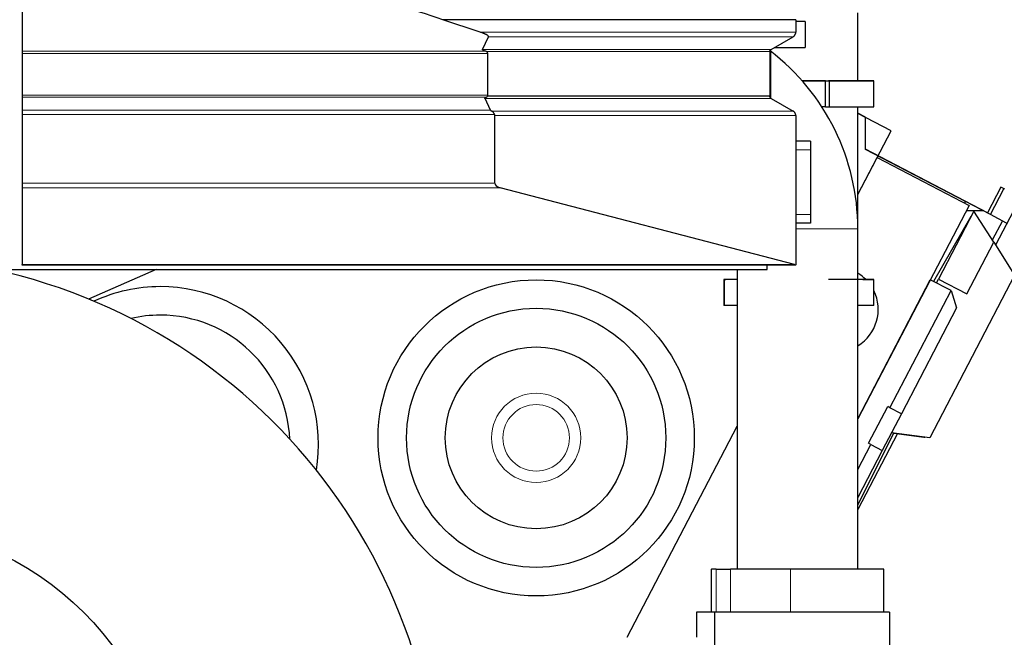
# Model space of a CAD drawing. Header units: inches. Extents: x 0 to 23760, y -13 to 16800.
# Tile 137 of 209: x 11856 to 12996, y 6247 to 6962. Entities that reach past the tile are written whole.
import ezdxf

# ---------------------------------------------------------------- set-up
doc = ezdxf.new("R2010")
doc.units = ezdxf.units.IN
doc.layers.add('254', color=7, linetype='Continuous', true_color=0xffffff)
doc.styles.add('latin_extended', font='simplex.shx')
doc.dimstyles.get("Standard").update_dxf_attribs({"dimtxt": 0.18, "dimasz": 0.18, "dimexe": 0.18, "dimexo": 0.0625, "dimgap": 0.09, "dimtad": 0, "dimtih": 1, "dimtoh": 1, "dimdec": 4, "dimzin": 0, "dimdsep": 46, "dimtxsty": 'Standard', "dimcen": 0.09, "dimadec": 0, "dimazin": 0, "dimtfac": 1, "dimtdec": 4, "dimtofl": 0, "dimtmove": 0, "dimatfit": 3, "dimfxl": 1, "dimtolj": 1, "dimtzin": 0, "dimarcsym": 0})

# ---------------------------------------------------------------- blocks, each defined once
blk = doc.blocks.new('_U14')
at = {"layer": '254', "color": 3, "linetype": 'Continuous', "lineweight": 13, "transparency": 16777216}
for p, q in [((12267.1, 8547.6), (13579.5, 8547.6)), ((13539.5, 8407.6), (13539.5, 6171.6)), ((11726.3, 6031.6), (13579.5, 6031.6))]:
    blk.add_line(p, q, dxfattribs=at)
at = {"layer": '254', "color": 3, "transparency": 16777216}
for points in [[(13562.8, 8407.6), (13516.2, 8407.6), (13539.5, 8547.6)], [(13516.2, 6171.6), (13562.8, 6171.6), (13539.5, 6031.6)]]:
    blk.add_solid(points, dxfattribs=at)
at = {"layer": 'Defpoints', "color": 0, "transparency": 16777216}
for p in [(12227.1, 8547.6), (11686.3, 6031.6), (13539.5, 6031.6)]:
    blk.add_point(p, dxfattribs=at)
at = {"layer": '254', "color": 2, "lineweight": 13, "transparency": 16777216, "insert": (13329.5, 7059.6), "char_height": 140, "attachment_point": 1, "rotation": 90, "style": 'latin_extended'}
blk.add_mtext('\\A1;2516', dxfattribs=at)

msp = doc.modelspace()

# ---------------------------------------------------------------- linework, layer by layer
at = {"layer": '254', "color": 2, "linetype": 'Continuous', "lineweight": 25}
for p, q in [((11859.287, 6997.097), (11859.287, 6925.017)), ((12389.226, 6947.151), (12345.859, 6961.646)), ((12754.32, 6961.646), (12754.32, 6947.151)), ((12826.141, 6890.811), (12826.141, 6969.56)), ((12765.296, 6959.56), (12754.32, 6959.56)), ((12765.296, 6959.56), (12765.296, 6929.56)), ((12391.807, 6927.238), (12398.759, 6941.96)), ((12725.82, 6927.238), (12751.32, 6941.96)), ((12729.843, 6929.56), (12765.296, 6929.56)), ((11859.287, 6925.017), (11859.287, 6922.421)), ((11859.287, 6922.421), (11859.287, 6874.345)), ((12398.042, 6874.345), (12398.042, 6922.421)), ((12724.32, 6924.639), (12724.32, 6873.104)), ((12725.296, 6871.073), (12725.296, 6926.749)), ((12788.774, 6890.713), (12761.831, 6890.693)), ((12778.944, 6890.737), (12788.774, 6890.713)), ((12783.671, 6890.74), (12793.501, 6890.716)), ((12783.671, 6890.725), (12783.671, 6890.74)), ((12788.774, 6860.713), (12788.774, 6890.713)), ((12793.501, 6890.716), (12844.556, 6890.754)), ((12793.501, 6860.716), (12793.501, 6890.716)), ((12844.556, 6890.754), (12831.914, 6890.785)), ((12841.201, 6890.762), (12841.201, 6890.826)), ((12844.556, 6860.754), (12844.556, 6890.754)), ((11859.287, 6874.345), (11859.287, 6871.746)), ((11859.287, 6871.746), (11859.287, 6857.024)), ((12400.978, 6857.024), (12394.721, 6870.505)), ((12724.32, 6873.104), (12397.577, 6873.104)), ((12725.82, 6870.505), (12751.32, 6855.783)), ((12788.774, 6860.713), (12784.462, 6860.71)), ((12788.773, 6860.728), (12793.501, 6860.716)), ((12793.501, 6860.716), (12844.556, 6860.754)), ((12826.141, 6719.557), (12826.141, 6860.734)), ((11859.287, 6857.024), (11859.287, 6851.828)), ((11859.287, 6851.828), (11859.287, 6772.496)), ((12406.081, 6772.496), (12406.081, 6850.587)), ((12754.32, 6850.587), (12754.32, 6677.775)), ((12864.527, 6833.095), (12826.134, 6853.081)), ((12834.888, 6848.492), (12826.138, 6853.047)), ((12834.997, 6848.806), (12826.141, 6853.416)), ((12834.886, 6811.289), (12834.888, 6848.492)), ((12834.997, 6811.602), (12834.997, 6848.806)), ((12826.138, 6759.351), (12864.527, 6833.095)), ((12771.296, 6821.06), (12754.32, 6821.06)), ((12771.296, 6821.06), (12771.296, 6811.06)), ((12771.296, 6811.06), (12771.296, 6736.06)), ((12826.14, 6759.354), (12848.352, 6802.024)), ((12979.66, 6735.915), (12834.886, 6811.289)), ((12976.228, 6738.082), (12834.997, 6811.602)), ((12848.352, 6802.024), (12954.794, 6746.615)), ((11859.287, 6772.496), (11859.287, 6767.029)), ((12991.605, 6767.619), (12976.228, 6738.082)), ((12996.04, 6765.311), (12991.605, 6767.619)), ((11859.287, 6767.029), (11859.287, 6678.093)), ((12752.793, 6678.093), (12412.19, 6767.029)), ((12979.66, 6735.915), (12995.193, 6765.751)), ((12954.794, 6746.615), (12826.138, 6499.47)), ((12950.291, 6748.959), (12950.291, 6751.205)), ((12771.296, 6736.06), (12771.296, 6726.06)), ((12956.844, 6733.799), (12913.789, 6658.612)), ((12960.36, 6739.981), (12919.42, 6661.337)), ((12971.368, 6740.232), (12951.471, 6740.232)), ((12957.2, 6733.911), (12956.844, 6733.799)), ((12983.315, 6703.948), (12960.36, 6739.981)), ((12998.287, 6726.217), (12979.66, 6735.915)), ((13006.107, 6740.232), (12985.462, 6700.572)), ((12771.296, 6726.06), (12754.32, 6726.06)), ((12993.376, 6728.771), (12981.738, 6706.414)), ((12826.141, 6325.56), (12826.141, 6719.56)), ((12952.24, 6644.252), (12983.315, 6703.948)), ((12983.315, 6703.948), (13007.512, 6665.967)), ((11859.287, 6677.56), (11859.287, 6678.093)), ((12754.32, 6677.56), (11859.287, 6677.56)), ((12721.287, 6672.569), (12721.287, 6677.566)), ((12754.32, 6677.56), (12754.32, 6677.775)), ((10651.287, 6672.569), (12721.287, 6672.569)), ((12014.094, 6672.569), (11936.039, 6638.159)), ((12686.441, 6672.563), (12686.441, 6325.56)), ((13007.512, 6665.967), (12909.409, 6477.513)), ((12671.062, 6660.858), (12671.062, 6630.858)), ((12671.293, 6660.759), (12671.293, 6630.759)), ((12686.441, 6660.813), (12673.516, 6660.845)), ((12686.63, 6660.813), (12686.44, 6660.812)), ((12826.138, 6499.47), (12910.009, 6660.583)), ((12826.141, 6660.816), (12826.141, 6660.816)), ((12844.648, 6660.754), (12826.141, 6660.74)), ((12832.006, 6660.785), (12844.648, 6660.754)), ((12841.293, 6660.762), (12841.293, 6660.826)), ((12844.648, 6630.754), (12844.648, 6660.754)), ((12933.958, 6648.116), (12910.009, 6660.583)), ((12917.103, 6656.886), (12919.42, 6661.337)), ((12919.42, 6661.337), (12952.24, 6644.252)), ((12863.31, 6512.403), (12933.958, 6648.116)), ((12933.958, 6648.116), (12940.337, 6627.884)), ((12671.293, 6630.863), (12671.061, 6630.858)), ((12844.648, 6630.754), (12826.141, 6630.74)), ((12940.337, 6627.884), (12876.616, 6505.477)), ((12844.129, 6534.029), (12844.129, 6534.029)), ((12846.794, 6539.151), (12846.795, 6539.15)), ((12838.485, 6471.212), (12860.649, 6513.788)), ((12863.31, 6512.403), (12860.649, 6513.788)), ((12876.616, 6505.477), (12863.31, 6512.403)), ((12876.616, 6505.477), (12854.452, 6462.9)), ((12559.196, 6246.56), (12686.437, 6490.988)), ((12559.202, 6246.571), (12686.44, 6490.992)), ((12826.141, 6399.863), (12867.764, 6482.992)), ((12909.409, 6477.513), (12865.096, 6483.347)), ((12871.874, 6482.372), (12826.144, 6394.526)), ((12870.917, 6482.499), (12902.422, 6478.351)), ((12826.14, 6440.999), (12841.146, 6469.827)), ((12854.452, 6462.9), (12826.141, 6408.516)), ((12841.146, 6469.827), (12838.485, 6471.212)), ((12841.146, 6469.827), (12854.452, 6462.9)), ((12656.301, 6325.56), (12656.639, 6325.56)), ((12656.301, 6325.56), (12656.301, 6275.56)), ((12662.347, 6325.56), (12656.639, 6325.56)), ((12662.347, 6325.56), (12678.808, 6325.56)), ((12748.088, 6325.56), (12678.808, 6325.56)), ((12856.301, 6325.56), (12748.088, 6325.56)), ((12856.301, 6275.56), (12856.301, 6325.56)), ((12660.401, 6275.56), (12639.291, 6275.56)), ((12639.291, 6275.56), (12639.291, 6246.56)), ((12862.701, 6275.56), (12660.401, 6275.56)), ((12660.401, 6275.56), (12660.401, 6010.865)), ((12862.701, 6275.56), (12862.701, 6122.09))]:
    msp.add_line(p, q, dxfattribs=at)
at = {"layer": '254', "color": 110, "linetype": 'Continuous', "lineweight": 13}
for p, q in [((12754.32, 6947.151), (12389.226, 6947.151)), ((12751.32, 6941.96), (12398.759, 6941.96)), ((12725.82, 6927.238), (12391.807, 6927.238)), ((11859.287, 6925.017), (12395.497, 6925.017)), ((11859.287, 6922.421), (12398.042, 6922.421)), ((12724.32, 6924.639), (12396.344, 6924.639)), ((11859.287, 6874.345), (12398.042, 6874.345)), ((11859.287, 6871.746), (12396.093, 6871.746)), ((12725.82, 6870.505), (12394.721, 6870.505)), ((11859.287, 6857.024), (12400.978, 6857.024)), ((11859.287, 6851.828), (12405.821, 6851.828)), ((12751.32, 6855.783), (12402.658, 6855.783)), ((12406.081, 6850.587), (12754.32, 6850.587)), ((12771.296, 6811.06), (12754.32, 6811.06)), ((11859.287, 6772.496), (12406.081, 6772.496)), ((11859.287, 6767.029), (12412.19, 6767.029)), ((12771.296, 6736.06), (12754.32, 6736.06)), ((12826.141, 6719.56), (12754.323, 6719.56)), ((11859.287, 6678.093), (12752.793, 6678.093)), ((12673.516, 6660.778), (12673.516, 6660.845)), ((12656.639, 6325.56), (12656.639, 6275.56)), ((12662.347, 6325.56), (12662.347, 6275.56)), ((12678.808, 6325.56), (12678.808, 6275.56)), ((12748.088, 6325.56), (12748.088, 6275.56))]:
    msp.add_line(p, q, dxfattribs=at)
at = {"layer": '254', "color": 2, "linetype": 'Continuous', "lineweight": 25}
for centre, radius in [((12453.936, 6477.49), 183), ((12453.936, 6477.49), 150), ((12453.936, 6477.49), 105.237), ((11686.291, 6031.56), 345)]:
    msp.add_circle(centre, radius, dxfattribs=at)
at = {"layer": '254', "color": 110, "linetype": 'Continuous', "lineweight": 13}
for radius in [51.655, 38.48]:
    msp.add_circle((12453.936, 6477.49), radius, dxfattribs=at)
at = {"layer": '254', "color": 2, "linetype": 'Continuous', "lineweight": 25}
for centre, radius, start, end in [((12566.291, 6719.56), 259.85, 0, 52.426627), ((11686.291, 6031.56), 656, 180, 77.72625), ((12800.755, 6626.128), 49, 44.998811, 58.793437), ((12018.991, 6469.56), 183, 90, 114.845625), ((12018.991, 6469.56), 183, 350.713125, 90), ((12800.755, 6626.128), 49, 301.204599, 26.388832), ((12018.991, 6469.56), 150, 90, 103.12875), ((12018.991, 6469.56), 150, 2.43, 90), ((12869.611, 6472.584), 10, 82.5, 102.536406), ((12903.728, 6488.265), 10, 262.5, 269.82375)]:
    msp.add_arc(centre, radius, start, end, dxfattribs=at)
for centre, major_axis, ratio, start_param, end_param in [((12392.846, 6922.421), (-5.196, 0), 0.57735027, 3.14159268, 3.97388209), ((12756.201, 6890.792), (-69.821, -0.028), 0.00098034, 1.65104986, 1.90257362), ((12756.201, 6890.792), (70, 0.028), 0.00098034, 5.11565573, 6.24187066), ((12756.201, 6890.792), (-85, -0.034), 0.00098034, 2.66976707, 4.27697283), ((12392.846, 6874.345), (-5.196, 0), 0.57735027, 2.71511439, 3.14159268), ((12424.174, 6851.828), (-23.23, 5.434), 0.1095524, 0.08556975, 0.41302374), ((12416.473, 6772.496), (-10.392, 0), 0.57735027, 0, 1.14606349), ((12757.075, 6683.56), (10.392, 0), 0.57735027, 4.28765614, 4.44407482), ((12716.06, 6660.876), (45, 0.018), 0.00098034, 2.28921104, 3.4733699), ((12756.293, 6660.793), (85, 0.034), 0.00098034, 5.81135973, 7.41856548), ((12756.293, 6630.793), (85, 0.034), 0.00098034, 2.53534474, 3.14211765)]:
    msp.add_ellipse(centre, major_axis=major_axis, ratio=ratio, start_param=start_param, end_param=end_param, dxfattribs=at)
msp.add_open_spline([(12345.859, 6961.646), (12310.504, 6973.463), (12275.148, 6985.28), (12239.793, 6997.097)], degree=3, dxfattribs=at)
for points, knots in [([(12754.32, 6961.646), (12706.22, 6961.646), (12658.119, 6961.646), (12561.918, 6961.646), (12513.817, 6961.646), (12425.764, 6961.646), (12385.812, 6961.646), (12345.859, 6961.646)], [0, 0, 0, 0, 0.3532817, 0.3532817, 0.7065634, 0.7065634, 1, 1, 1, 1]), ([(12398.759, 6941.96), (12398.776, 6941.998), (12398.789, 6942.036), (12398.803, 6942.112), (12398.806, 6942.15), (12398.803, 6942.226), (12398.798, 6942.265), (12398.784, 6942.322), (12398.778, 6942.341), (12398.766, 6942.379), (12398.759, 6942.398), (12398.735, 6942.455), (12398.716, 6942.492), (12398.675, 6942.565), (12398.651, 6942.602), (12398.575, 6942.71), (12398.517, 6942.78), (12398.436, 6942.867), (12398.419, 6942.885), (12398.385, 6942.919), (12398.368, 6942.936), (12398.315, 6942.988), (12398.279, 6943.021), (12398.167, 6943.122), (12398.088, 6943.187), (12397.925, 6943.315), (12397.84, 6943.378), (12397.665, 6943.501), (12397.575, 6943.562), (12397.299, 6943.742), (12397.106, 6943.859), (12396.707, 6944.088), (12396.502, 6944.2), (12396.08, 6944.42), (12395.865, 6944.528), (12395.429, 6944.739), (12395.208, 6944.843), (12394.76, 6945.046), (12394.533, 6945.147), (12394.075, 6945.344), (12393.844, 6945.441), (12393.144, 6945.729), (12392.669, 6945.916), (12391.706, 6946.282), (12391.217, 6946.461), (12390.23, 6946.811), (12389.731, 6946.983), (12389.226, 6947.151)], [0, 0, 0, 0, 0.015625, 0.015625, 0.03125, 0.03125, 0.046875, 0.046875, 0.0546875, 0.0546875, 0.0625, 0.0625, 0.078125, 0.078125, 0.09375, 0.09375, 0.125, 0.125, 0.1328125, 0.1328125, 0.140625, 0.140625, 0.15625, 0.15625, 0.1875, 0.1875, 0.21875, 0.21875, 0.25, 0.25, 0.3125, 0.3125, 0.375, 0.375, 0.4375, 0.4375, 0.5, 0.5, 0.5625, 0.5625, 0.625, 0.625, 0.75, 0.75, 0.875, 0.875, 1, 1, 1, 1]), ([(12395.497, 6925.017), (12395.296, 6925.091), (12395.097, 6925.165), (12394.704, 6925.318), (12394.51, 6925.395), (12394.128, 6925.554), (12393.94, 6925.635), (12393.662, 6925.759), (12393.571, 6925.801), (12393.39, 6925.887), (12393.301, 6925.93), (12393.125, 6926.018), (12393.038, 6926.063), (12392.868, 6926.154), (12392.785, 6926.2), (12392.623, 6926.294), (12392.544, 6926.342), (12392.391, 6926.441), (12392.317, 6926.491), (12392.178, 6926.595), (12392.112, 6926.647), (12392.037, 6926.716), (12392.022, 6926.73), (12391.994, 6926.757), (12391.98, 6926.771), (12391.94, 6926.814), (12391.915, 6926.842), (12391.871, 6926.9), (12391.851, 6926.929), (12391.818, 6926.989), (12391.805, 6927.019), (12391.794, 6927.058), (12391.792, 6927.066), (12391.788, 6927.081), (12391.787, 6927.089), (12391.784, 6927.113), (12391.783, 6927.129), (12391.785, 6927.175), (12391.792, 6927.207), (12391.807, 6927.238)], [0, 0, 0, 0, 0.125, 0.125, 0.25, 0.25, 0.375, 0.375, 0.4375, 0.4375, 0.5, 0.5, 0.5625, 0.5625, 0.625, 0.625, 0.6875, 0.6875, 0.75, 0.75, 0.8125, 0.8125, 0.828125, 0.828125, 0.84375, 0.84375, 0.875, 0.875, 0.90625, 0.90625, 0.9375, 0.9375, 0.9453125, 0.9453125, 0.953125, 0.953125, 0.96875, 0.96875, 1, 1, 1, 1]), ([(12396.344, 6924.639), (12396.204, 6924.713), (12396.064, 6924.781), (12395.782, 6924.907), (12395.64, 6924.965), (12395.497, 6925.017)], [0, 0, 0, 0, 0.5, 0.5, 1, 1, 1, 1]), ([(12394.721, 6870.505), (12394.707, 6870.536), (12394.7, 6870.566), (12394.698, 6870.628), (12394.702, 6870.658), (12394.715, 6870.704), (12394.721, 6870.719), (12394.734, 6870.75), (12394.741, 6870.765), (12394.765, 6870.809), (12394.785, 6870.838), (12394.828, 6870.895), (12394.853, 6870.924), (12394.892, 6870.965), (12394.905, 6870.979), (12394.933, 6871.007), (12394.948, 6871.02), (12395.022, 6871.088), (12395.086, 6871.139), (12395.221, 6871.24), (12395.293, 6871.289), (12395.441, 6871.385), (12395.518, 6871.432), (12395.676, 6871.525), (12395.757, 6871.57), (12395.922, 6871.659), (12396.007, 6871.703), (12396.093, 6871.746)], [0, 0, 0, 0, 0.0625, 0.0625, 0.125, 0.125, 0.15625, 0.15625, 0.1875, 0.1875, 0.25, 0.25, 0.3125, 0.3125, 0.34375, 0.34375, 0.375, 0.375, 0.5, 0.5, 0.625, 0.625, 0.75, 0.75, 0.875, 0.875, 1, 1, 1, 1]), ([(12396.093, 6871.746), (12396.234, 6871.817), (12396.368, 6871.899), (12396.626, 6872.085), (12396.75, 6872.188), (12396.932, 6872.361), (12396.992, 6872.421), (12397.081, 6872.515), (12397.111, 6872.547), (12397.17, 6872.612), (12397.199, 6872.646), (12397.345, 6872.813), (12397.46, 6872.956), (12397.577, 6873.104)], [0, 0, 0, 0, 0.25, 0.25, 0.5, 0.5, 0.625, 0.625, 0.6875, 0.6875, 0.75, 0.75, 1, 1, 1, 1]), ([(12405.821, 6851.828), (12405.732, 6852.038), (12405.641, 6852.244), (12405.449, 6852.65), (12405.349, 6852.849), (12405.139, 6853.238), (12405.029, 6853.429), (12404.883, 6853.661), (12404.854, 6853.707), (12404.794, 6853.799), (12404.763, 6853.844), (12404.671, 6853.979), (12404.608, 6854.066), (12404.415, 6854.323), (12404.281, 6854.486), (12403.999, 6854.795), (12403.851, 6854.941), (12403.617, 6855.146), (12403.536, 6855.213), (12403.413, 6855.309), (12403.371, 6855.34), (12403.286, 6855.402), (12403.243, 6855.432), (12403.027, 6855.579), (12402.847, 6855.686), (12402.658, 6855.783)], [0, 0, 0, 0, 0.125, 0.125, 0.25, 0.25, 0.375, 0.375, 0.40625, 0.40625, 0.4375, 0.4375, 0.5, 0.5, 0.625, 0.625, 0.75, 0.75, 0.8125, 0.8125, 0.84375, 0.84375, 0.875, 0.875, 1, 1, 1, 1]), ([(12406.081, 6850.587), (12406.081, 6850.802), (12406.058, 6851.012), (12405.992, 6851.323), (12405.965, 6851.425), (12405.916, 6851.578), (12405.899, 6851.628), (12405.862, 6851.729), (12405.842, 6851.779), (12405.821, 6851.828)], [0, 0, 0, 0, 0.5, 0.5, 0.75, 0.75, 0.875, 0.875, 1, 1, 1, 1])]:
    msp.add_open_spline(points, degree=3, knots=knots, dxfattribs=at)
for points, weights in [([(12751.32, 6941.96), (12754.317, 6943.69), (12754.32, 6947.151)], [1, 0.866133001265, 0.999784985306]), ([(12724.32, 6924.639), (12724.32, 6926.372), (12725.82, 6927.238)], [1, 0.866025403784, 1]), ([(12725.82, 6870.505), (12724.32, 6871.372), (12724.32, 6873.104)], [1, 0.86602540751, 1]), ([(12754.32, 6850.587), (12754.32, 6854.051), (12751.32, 6855.783)], [1, 0.866025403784, 1])]:
    msp.add_rational_spline(points, weights, degree=2, dxfattribs=at)

# ---------------------------------------------------------------- dimensions: what is measured, and where the dimension line sits
at = {"layer": '254', "color": 2, "linetype": 'Continuous', "lineweight": 13}
dim = msp.add_linear_dim(base=(13539.49, 6031.56), p1=(12227.118, 8547.569), p2=(11686.291, 6031.56), angle=90, dimstyle='Standard', override={"dimscale": 40, "dimtxt": 3.5, "dimasz": 3.5, "dimexe": 1, "dimexo": 1, "dimgap": 1.75, "dimtad": 1, "dimtih": 0, "dimtoh": 0, "dimdec": 0, "dimlfac": 1, "dimzin": 8, "dimdsep": 46, "dimlunit": 2, "dimtxsty": 'latin_extended', "dimsah": 1, "dimse1": 0, "dimse2": 0, "dimsd1": 0, "dimsd2": 0, "dimclrd": 3, "dimclre": 3, "dimclrt": 2, "dimtol": 0, "dimtm": -0.1, "dimtfac": 0.714286, "dimtdec": 3, "dimtofl": 1, "dimtmove": 0, "dimtzin": 8, "dimlwd": 13, "dimlwe": 13}, dxfattribs=at)
dim.commit()
dim.dimension.update_dxf_attribs({"geometry": '_U14', "text_midpoint": (13539.49, 7289.564), "dimtype": 160})

doc.saveas('drawing.dxf')
